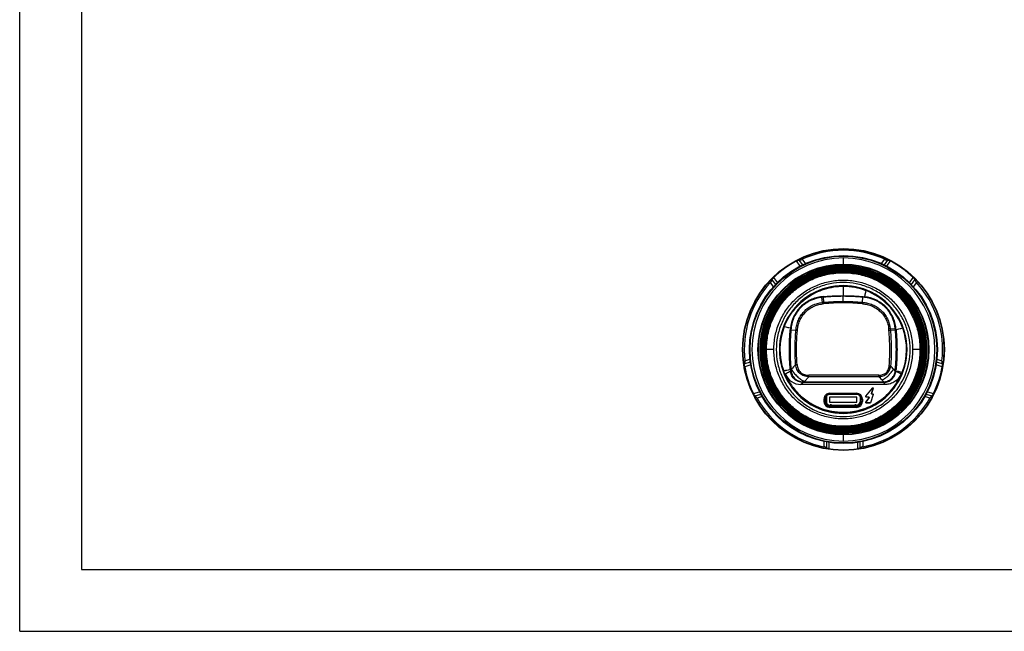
# Model space of a CAD drawing. Header units: inches. Extents: x 0 to 17, y 0 to 11.
# Tile 1 of 37: x 0 to 4.8, y 0 to 3. Entities that reach past the tile are written whole.
import ezdxf

# ---------------------------------------------------------------- set-up
doc = ezdxf.new("R2010")
doc.units = ezdxf.units.IN
doc.header["$LTSCALE"] = 0.935
doc.header["$MEASUREMENT"] = 0
doc.layers.get('0').update_dxf_attribs({"linetype": 'CONTINUOUS'})

msp = doc.modelspace()

# ---------------------------------------------------------------- linework, layer by layer
at = {"color": 7, "linetype": 'Continuous'}
for p, q in [((0, 0), (0, 11)), ((0.3, 10.7), (0.3, 0.3)), ((4, 1.8559), (4, 1.8493)), ((3.7904, 1.7731), (3.7724, 1.7979)), ((3.8025, 1.7791), (3.7857, 1.8022)), ((3.7996, 1.8056), (3.8147, 1.7848)), ((4, 1.7836), (4, 1.8121)), ((4, 1.7827), (4, 1.7836)), ((4.1853, 1.7848), (4.2004, 1.8056)), ((4.2143, 1.8022), (4.1975, 1.7791)), ((4.2276, 1.7979), (4.2096, 1.7731)), ((4.0001, 1.7586), (4, 1.7586)), ((4.0001, 1.7586), (4, 1.7586)), ((3.6607, 1.6728), (3.6455, 1.6937)), ((3.6531, 1.7058), (3.6698, 1.6828)), ((3.6612, 1.7171), (3.6793, 1.6923)), ((3.9989, 1.6752), (3.9987, 1.6292)), ((4.3207, 1.6923), (4.3388, 1.7171)), ((4.3302, 1.6828), (4.3469, 1.7058)), ((4.3545, 1.6937), (4.3393, 1.6728)), ((3.9987, 1.6292), (3.9987, 1.626)), ((3.9987, 1.5943), (3.9987, 1.626)), ((4.1093, 1.6542), (4.1019, 1.6241)), ((3.9025, 1.6248), (3.8956, 1.6241)), ((3.8956, 1.6241), (3.8958, 1.621)), ((3.9027, 1.6216), (3.8958, 1.621)), ((3.8983, 1.5964), (3.8958, 1.621)), ((3.8983, 1.5964), (3.9048, 1.597)), ((3.8983, 1.5964), (3.899, 1.5894)), ((3.9054, 1.59), (3.899, 1.5894)), ((3.9025, 1.6248), (3.9027, 1.6216)), ((3.9048, 1.597), (3.9027, 1.6216)), ((3.9048, 1.597), (3.9054, 1.59)), ((4.0926, 1.597), (4.092, 1.59)), ((4.0926, 1.597), (4.0948, 1.6216)), ((4.095, 1.6248), (4.0948, 1.6216)), ((4.1017, 1.621), (4.0948, 1.6216)), ((4.095, 1.6248), (4.1019, 1.6241)), ((4.1019, 1.6241), (4.1017, 1.621)), ((3.7424, 1.471), (3.7125, 1.4781)), ((3.7424, 1.471), (3.7417, 1.464)), ((3.7417, 1.464), (3.7449, 1.4638)), ((3.7455, 1.4708), (3.7424, 1.471)), ((3.7455, 1.4708), (3.7449, 1.4638)), ((3.7449, 1.4638), (3.7695, 1.4617)), ((3.7695, 1.4617), (3.7765, 1.4611)), ((4.2273, 1.4682), (4.2203, 1.4675)), ((4.2209, 1.4611), (4.2203, 1.4675)), ((4.2209, 1.4611), (4.2279, 1.4617)), ((4.2273, 1.4682), (4.2519, 1.4706)), ((4.2273, 1.4682), (4.2279, 1.4617)), ((4.2279, 1.4617), (4.2525, 1.4638)), ((4.2551, 1.4709), (4.2519, 1.4706)), ((4.2525, 1.4638), (4.2519, 1.4706)), ((4.2525, 1.4638), (4.2557, 1.4641)), ((4.2557, 1.4641), (4.2551, 1.4709)), ((4.2881, 1.4711), (4.2557, 1.4641)), ((3.662, 1.3678), (3.6226, 1.3678)), ((4.3768, 1.3678), (4.3359, 1.3678)), ((3.5497, 1.2937), (3.5206, 1.2843)), ((3.5478, 1.307), (3.5207, 1.2982)), ((3.5217, 1.3125), (3.5462, 1.3204)), ((3.7679, 1.2946), (3.7749, 1.295)), ((4.4794, 1.2843), (4.4503, 1.2937)), ((4.4793, 1.2982), (4.4522, 1.307)), ((4.4538, 1.3204), (4.4783, 1.3125)), ((3.7098, 1.2645), (3.7417, 1.2714)), ((3.7417, 1.2714), (3.7449, 1.2717)), ((3.7417, 1.2714), (3.7424, 1.2646)), ((3.7422, 1.2715), (3.7449, 1.2717)), ((3.7424, 1.2646), (3.7447, 1.2648)), ((3.7447, 1.2648), (3.7449, 1.2672)), ((3.7449, 1.2717), (3.7472, 1.2719)), ((3.7449, 1.2717), (3.7451, 1.2696)), ((3.7451, 1.2696), (3.7472, 1.2719)), ((4.2221, 1.2884), (4.2291, 1.2879)), ((4.2431, 1.2725), (4.2525, 1.2717)), ((4.2519, 1.2648), (4.2525, 1.2717)), ((4.2551, 1.2646), (4.2519, 1.2648)), ((4.2557, 1.2715), (4.2525, 1.2717)), ((4.2551, 1.2646), (4.2557, 1.2715)), ((4.2551, 1.2646), (4.2854, 1.2574)), ((4.2042, 1.1984), (3.7936, 1.1984)), ((3.8034, 1.2081), (3.8032, 1.2106)), ((3.8032, 1.2106), (3.8077, 1.2105)), ((3.8077, 1.2081), (3.8034, 1.2081)), ((3.8102, 1.2131), (3.8077, 1.2105)), ((3.8077, 1.2105), (3.8077, 1.2081)), ((3.8077, 1.2105), (4.194, 1.2105)), ((4.194, 1.2081), (3.8077, 1.2081)), ((3.8325, 1.2358), (3.8102, 1.2131)), ((3.8325, 1.2358), (3.8325, 1.2431)), ((4.1717, 1.2431), (3.8325, 1.2431)), ((4.1717, 1.2358), (3.8325, 1.2358)), ((4.1717, 1.2358), (4.1717, 1.2431)), ((4.1871, 1.2201), (4.1961, 1.2105)), ((4.194, 1.2081), (4.194, 1.2105)), ((4.1961, 1.2105), (4.1965, 1.2082)), ((3.5631, 1.1536), (3.5922, 1.163)), ((3.5713, 1.1423), (3.5984, 1.1511)), ((3.9338, 1.1553), (4.064, 1.1553)), ((3.9338, 1.1492), (3.9338, 1.1553)), ((4.064, 1.1492), (3.9338, 1.1492)), ((4.064, 1.1553), (4.064, 1.1492)), ((4.109, 1.1406), (4.141, 1.1807)), ((4.1447, 1.1492), (4.1321, 1.1097)), ((4.1362, 1.1545), (4.1442, 1.1782)), ((4.1362, 1.1545), (4.1364, 1.1546)), ((4.1445, 1.1787), (4.1364, 1.1546)), ((4.1383, 1.1519), (4.1381, 1.1518)), ((4.1427, 1.1518), (4.1381, 1.1518)), ((4.1383, 1.1519), (4.1428, 1.1519)), ((4.1427, 1.1518), (4.1428, 1.1519)), ((4.1445, 1.1787), (4.1442, 1.1782)), ((4.4016, 1.1511), (4.4287, 1.1423)), ((4.4078, 1.163), (4.4369, 1.1536)), ((3.605, 1.1393), (3.5805, 1.1314)), ((3.9057, 1.1272), (3.9118, 1.1272)), ((3.9057, 1.1149), (3.9057, 1.1272)), ((3.9118, 1.1149), (3.9057, 1.1149)), ((3.9118, 1.1272), (3.9118, 1.1149)), ((3.9146, 1.1186), (3.9146, 1.1304)), ((3.9171, 1.1404), (3.9171, 1.1086)), ((3.9191, 1.1245), (3.9171, 1.1245)), ((3.9171, 1.1241), (3.9191, 1.1241)), ((3.9191, 1.1241), (3.9191, 1.1245)), ((4.0652, 1.1362), (3.9331, 1.1362)), ((4.0652, 1.1362), (3.9331, 1.1362)), ((3.9331, 1.1362), (3.9331, 1.1125)), ((3.9331, 1.1125), (4.0652, 1.1125)), ((4.0652, 1.1125), (4.0652, 1.1362)), ((4.0809, 1.1249), (4.0789, 1.1249)), ((4.0789, 1.1249), (4.0789, 1.1245)), ((4.0789, 1.1245), (4.0809, 1.1245)), ((4.0809, 1.1404), (4.0809, 1.1245)), ((4.0809, 1.1245), (4.0809, 1.1086)), ((4.0833, 1.1186), (4.0833, 1.1304)), ((4.0861, 1.1272), (4.0922, 1.1272)), ((4.0861, 1.1149), (4.0861, 1.1272)), ((4.0922, 1.1149), (4.0861, 1.1149)), ((4.0922, 1.1272), (4.0922, 1.1149)), ((4.1087, 1.1115), (4.1243, 1.134)), ((4.1087, 1.1115), (4.1089, 1.1116)), ((4.1245, 1.1341), (4.1089, 1.1116)), ((4.1106, 1.1084), (4.1104, 1.1083)), ((4.1301, 1.1083), (4.1104, 1.1083)), ((4.1226, 1.1372), (4.1106, 1.1373)), ((4.1106, 1.1084), (4.13, 1.1084)), ((4.1108, 1.1374), (4.1228, 1.1373)), ((4.1245, 1.1341), (4.1243, 1.134)), ((4.4195, 1.1314), (4.395, 1.1393)), ((3.8891, 1.0835), (3.8886, 1.0814)), ((3.9338, 1.0929), (4.064, 1.0929)), ((3.9338, 1.0868), (3.9338, 1.0929)), ((4.064, 1.0868), (3.9338, 1.0868)), ((3.9427, 1.0993), (3.9359, 1.0993)), ((3.9359, 1.0993), (3.9359, 1.0973)), ((3.9359, 1.0972), (4.062, 1.0972)), ((4.062, 1.0933), (3.9359, 1.0933)), ((3.936, 1.0973), (4.062, 1.0973)), ((3.9427, 1.0973), (3.9427, 1.0993)), ((3.9466, 1.0929), (3.9466, 1.0933)), ((3.9614, 1.0933), (3.9614, 1.0929)), ((3.9871, 1.0929), (3.9871, 1.0933)), ((3.9989, 1.0637), (3.9989, 1.0604)), ((4.0108, 1.0933), (4.0108, 1.0929)), ((4.0365, 1.0929), (4.0365, 1.0933)), ((4.0513, 1.0933), (4.0513, 1.0929)), ((4.0621, 1.0993), (4.0553, 1.0993)), ((4.0553, 1.0993), (4.0553, 1.0973)), ((4.0621, 1.0973), (4.0621, 1.0993)), ((4.064, 1.0929), (4.064, 1.0868)), ((3.9048, 0.9215), (3.9048, 0.8958)), ((3.918, 0.9189), (3.918, 0.8904)), ((3.9313, 0.886), (3.9313, 0.9167)), ((4, 0.9235), (4, 0.9529)), ((4.0687, 0.9167), (4.0687, 0.886)), ((4.082, 0.8904), (4.082, 0.9189)), ((4.0952, 0.8958), (4.0952, 0.9215)), ((4, 0.8812), (4, 0.8797)), ((0.3, 0.3), (16.7, 0.3)), ((0, 0), (17, 0))]:
    msp.add_line(p, q, dxfattribs=at)
for points in [[(3.9989, 1.6752), (3.9989, 1.6602), (3.9988, 1.6449), (3.9987, 1.6292)], [(4.1093, 1.6542), (4.1069, 1.6443), (4.1044, 1.6343), (4.1019, 1.6241)], [(3.7424, 1.471), (3.7324, 1.4734), (3.7225, 1.4758), (3.7125, 1.4781)], [(4.2881, 1.4711), (4.2775, 1.4688), (4.2667, 1.4665), (4.2557, 1.4641)], [(3.7098, 1.2645), (3.7204, 1.2668), (3.7311, 1.2691), (3.7417, 1.2714)], [(4.2551, 1.2646), (4.2654, 1.2621), (4.2755, 1.2597), (4.2854, 1.2574)]]:
    msp.add_lwpolyline(points, dxfattribs=at)
for centre, radius in [((4, 1.3678), 0.49), ((4, 1.3678), 0.4881), ((4, 1.3678), 0.4563), ((4, 1.3678), 0.4543), ((4, 1.3678), 0.4534), ((4, 1.3678), 0.4149), ((4, 1.3678), 0.4123), ((4, 1.3678), 0.4046), ((4, 1.3678), 0.4046), ((4, 1.3678), 0.4029), ((4, 1.3678), 0.4029), ((4, 1.3678), 0.4009), ((4, 1.3678), 0.4009), ((4, 1.3678), 0.3989), ((4, 1.3678), 0.3989), ((4, 1.3678), 0.397), ((4, 1.3678), 0.397), ((4, 1.3678), 0.3951), ((4, 1.3678), 0.3951), ((4, 1.3678), 0.3932), ((4, 1.3678), 0.3932), ((4, 1.3678), 0.3914), ((4, 1.3678), 0.3914), ((4, 1.3678), 0.3896), ((4, 1.3678), 0.3896), ((4, 1.3678), 0.3878), ((4, 1.3678), 0.3878), ((4, 1.3678), 0.386), ((4, 1.3678), 0.386), ((4, 1.3678), 0.3842), ((4, 1.3678), 0.3842), ((4, 1.3678), 0.3824), ((4, 1.3678), 0.3824), ((4, 1.3678), 0.3805), ((4, 1.3678), 0.3805), ((4, 1.3678), 0.3783), ((4, 1.3678), 0.3783), ((3.9997, 1.3678), 0.3771)]:
    msp.add_circle(centre, radius, dxfattribs=at)
for centre, radius, start, end in [((4, 1.3678), 0.4815, 65.4061, 114.5939), ((4, 1.3678), 0.4443, 90.0007, 269.9985), ((4, 1.3678), 0.4057, 90, 270), ((4, 1.3678), 0.4042, 89.9791, 270.0209), ((4, 1.3678), 0.4021, 89.9798, 270.0202), ((4, 1.3678), 0.4866, 117.8819, 134.1181), ((4, 1.3678), 0.4042, 269.9756, 90.0244), ((4, 1.3678), 0.4021, 269.9762, 90.0238), ((4, 1.3678), 0.4057, 269.9811, 90.0189), ((4, 1.3678), 0.4443, 270.0002, 90), ((4, 1.3678), 0.4866, 45.8819, 62.1181), ((4, 1.3678), 0.4001, 89.9803, 270.0197), ((4, 1.3678), 0.3982, 89.9807, 270.0193), ((4, 1.3678), 0.3963, 87.8882, 270.0226), ((4, 1.3678), 0.3944, 90, 276.1414), ((4, 1.3678), 0.3926, 90, 266.799), ((4, 1.3678), 0.3908, 96.6413, 267.5201), ((4, 1.3678), 0.389, 103.9986, 261.4416), ((4, 1.3678), 0.3872, 90, 266.8245), ((4, 1.3678), 0.3854, 88.2083, 266.207), ((4, 1.3678), 0.3836, 90, 270.2946), ((4, 1.3678), 0.3817, 58.1253, 287.3634), ((4, 1.3678), 0.3798, 90, 270.198), ((4, 1.3678), 0.3789, 90, 270), ((4, 1.3678), 0.3944, 237.2731, 111.6684), ((4, 1.3678), 0.389, 245.9196, 105.2093), ((4, 1.3678), 0.3908, 261.4213, 113.0685), ((4, 1.3678), 0.3926, 264.2206, 103.9878), ((4, 1.3676), 0.3893, 98.558, 103.9971), ((4, 1.3678), 0.389, 97.4926, 98.5565), ((4, 1.3678), 0.3872, 264.2563, 98.1158), ((4, 1.3678), 0.3854, 263.9557, 98.1021), ((4, 1.3674), 0.3894, 90.0039, 97.4886), ((4, 1.3676), 0.391, 91.229, 96.6398), ((4, 1.3678), 0.3963, 266.7878, 90.0227), ((4, 1.3678), 0.3908, 90, 91.2275), ((4, 1.3678), 0.3817, 269.9118, 90.0883), ((4, 1.3678), 0.3798, 269.9315, 90.0685), ((4, 1.3678), 0.3789, 269.9413, 90.0587), ((4, 1.3678), 0.4001, 269.9767, 90.0233), ((4, 1.3678), 0.3982, 269.977, 90.023), ((4, 1.3678), 0.3836, 269.9761, 90.0239), ((4, 1.3678), 0.3945, 87.8961, 89.9999), ((4, 1.3678), 0.3926, 88.4777, 90), ((4, 1.3678), 0.389, 88.4662, 90), ((4, 1.3678), 0.3872, 88.4488, 90), ((4, 1.3677), 0.3836, 87.6075, 89.9999), ((4, 1.3677), 0.3799, 86.358, 89.9995), ((4, 1.3682), 0.3904, 88.4582, 89.9792), ((4, 1.3678), 0.3926, 70.1281, 88.4779), ((4, 1.3678), 0.389, 71.8131, 88.4662), ((4, 1.3678), 0.3872, 85.0635, 88.4488), ((3.9999, 1.3674), 0.3913, 82.5004, 88.4574), ((4, 1.368), 0.3852, 87.9522, 88.2083), ((4, 1.3678), 0.3854, 84.8443, 87.9523), ((4, 1.3678), 0.3944, 70.1155, 87.8961), ((4, 1.3678), 0.3836, 84.6509, 87.6074), ((4, 1.3678), 0.3798, 81.815, 86.3575), ((4, 1.3678), 0.3908, 80.1129, 82.4972), ((3.9999, 1.3677), 0.3909, 74.9225, 80.1113), ((3.9998, 1.3673), 0.3913, 72.2195, 74.9213), ((4.0001, 1.368), 0.3906, 70.1373, 72.2197), ((4, 1.3678), 0.4815, 137.4061, 186.5939), ((3.9989, 1.3678), 0.3101, 359.9997, 180.0003), ((4, 1.3678), 0.4815, 353.4061, 42.5939), ((3.9946, 1.3634), 0.3126, 20.1477, 68.4713), ((3.992, 1.3678), 0.3005, 158.4552, 200.1073), ((4.0059, 1.3678), 0.3005, 338.4547, 20.1078), ((3.9989, 1.3678), 0.3101, 179.9997, 0.0003), ((3.9989, 1.3678), 0.3251, 269.9994, 0), ((4.8827, 0.2599), 1.521, 137.1341, 138.2908), ((4, 1.3678), 0.4866, 189.8819, 206.1181), ((3.7936, 1.28), 0.0816, 202.3442, 269.9946), ((3.9628, 1.2875), 0.2216, 185.9192, 186.5394), ((3.8043, 1.2704), 0.0622, 187.5126, 189.0542), ((3.8522, 1.2613), 0.1074, 175.5253, 176.8389), ((3.1778, 0.3109), 1.4352, 42.0715, 42.9015), ((4.0975, 1.2802), 0.1552, 353.0365, 354.2852), ((4.1067, 1.26), 0.1449, 359.3042, 0.5563), ((4.1949, 1.2702), 0.0605, 350.0318, 352.532), ((4.097, 1.2805), 0.1589, 353.4067, 354.2249), ((4, 1.3678), 0.4866, 333.8819, 350.1181), ((2.9702, 0.0456), 1.6912, 43.985, 44.7319), ((4.194, 1.2626), 0.0521, 269.9992, 272.361), ((4.194, 1.2682), 0.0601, 269.989, 272.3613), ((3.9338, 1.1272), 0.0282, 89.9998, 180.0004), ((3.9338, 1.1272), 0.022, 89.9997, 180.0004), ((4.064, 1.1272), 0.0282, 0.0006, 89.9989), ((4.064, 1.1272), 0.022, 0.0359, 89.9894), ((4.1423, 1.1789), 0.00204, 341.0679, 141.641), ((4.1426, 1.1794), 0.00204, 341.0864, 141.6252), ((4, 1.3678), 0.4815, 209.4061, 258.5939), ((3.9338, 1.1149), 0.0282, 179.9998, 269.999), ((3.9338, 1.1149), 0.022, 179.9998, 269.999), ((3.9359, 1.1186), 0.0253, 204.4874, 269.9998), ((3.9359, 1.1304), 0.0213, 142.5141, 179.9998), ((3.9359, 1.1186), 0.0213, 179.9998, 269.9998), ((4.062, 1.1186), 0.0213, 269.9998, 359.9998), ((4.062, 1.1186), 0.0253, 269.9998, 332.5682), ((4.064, 1.1149), 0.0282, 270.0005, 359.9997), ((4.064, 1.1149), 0.022, 270.0077, 0.0388), ((4.062, 1.1304), 0.0213, 359.9998, 37.1134), ((4, 1.3678), 0.4815, 281.4061, 330.5939), ((3.936, 1.1186), 0.0213, 269.9977, 270.0117), ((4, 1.3677), 0.389, 261.4416, 261.7548), ((4, 1.3678), 0.389, 261.7548, 261.9195), ((4, 1.368), 0.3892, 261.9205, 266.8244), ((4, 1.3679), 0.3855, 266.2076, 269.9995), ((4, 1.3679), 0.3927, 266.7994, 269.9997), ((4, 1.3678), 0.3891, 266.8255, 268.2118), ((4, 1.3679), 0.3873, 266.8248, 269.232), ((4, 1.3681), 0.3911, 267.5205, 268.3253), ((4, 1.3678), 0.3891, 268.212, 269.9999), ((4, 1.3678), 0.3908, 268.3255, 270.0527), ((4, 1.3678), 0.3872, 269.2322, 270.2395), ((4, 1.3678), 0.3854, 270, 270.1046), ((4, 1.3678), 0.389, 270, 274.8315), ((4, 1.3681), 0.3929, 270.0022, 276.1476), ((4, 1.3679), 0.3874, 270.2405, 274.8338), ((4, 1.3678), 0.3872, 274.8347, 276.6318), ((4, 1.3678), 0.3926, 276.1499, 277.1637), ((4, 1.3678), 0.4866, 261.8819, 278.1181)]:
    msp.add_arc(centre, radius, start, end, dxfattribs=at)
for points, knots in [([(3.7724, 1.7979), (3.7738, 1.7986), (3.7763, 1.7999), (3.78, 1.8013), (3.7831, 1.8021), (3.785, 1.8023), (3.7857, 1.8022)], [0, 0, 0, 0, 0.31817, 0.605186, 0.836941, 1, 1, 1, 1]), ([(3.7857, 1.8022), (3.7865, 1.802), (3.7885, 1.8021), (3.7917, 1.8027), (3.7955, 1.8039), (3.7982, 1.805), (3.7996, 1.8056)], [0, 0, 0, 0, 0.165193, 0.398798, 0.684643, 1, 1, 1, 1]), ([(4.2004, 1.8056), (4.2018, 1.805), (4.2045, 1.8039), (4.2083, 1.8027), (4.2115, 1.8021), (4.2135, 1.802), (4.2143, 1.8022)], [0, 0, 0, 0, 0.315319, 0.601196, 0.834803, 1, 1, 1, 1]), ([(4.2143, 1.8022), (4.215, 1.8023), (4.2169, 1.8021), (4.22, 1.8013), (4.2237, 1.7999), (4.2262, 1.7986), (4.2276, 1.7979)], [0, 0, 0, 0, 0.163025, 0.3948, 0.681852, 1, 1, 1, 1]), ([(3.6265, 1.3678), (3.6265, 1.3921), (3.6313, 1.441), (3.6526, 1.5113), (3.6873, 1.5761), (3.7339, 1.633), (3.7907, 1.6796), (3.8556, 1.7142), (3.9259, 1.7356), (3.9991, 1.7428), (4.0722, 1.7356), (4.1426, 1.7142), (4.2074, 1.6796), (4.2643, 1.633), (4.3109, 1.5761), (4.3456, 1.5113), (4.3669, 1.441), (4.3717, 1.3921), (4.3717, 1.3678)], [0, 0, 0, 0, 0.062498, 0.124997, 0.187497, 0.249997, 0.312496, 0.374995, 0.437495, 0.499994, 0.562494, 0.624994, 0.687494, 0.749995, 0.812496, 0.874999, 0.937499, 1, 1, 1, 1]), ([(3.6455, 1.6937), (3.6466, 1.6948), (3.6484, 1.697), (3.6507, 1.7003), (3.6523, 1.7032), (3.653, 1.705), (3.6531, 1.7058)], [0, 0, 0, 0, 0.315319, 0.601198, 0.834805, 1, 1, 1, 1]), ([(3.6531, 1.7058), (3.6532, 1.7065), (3.6539, 1.7083), (3.6557, 1.711), (3.6582, 1.714), (3.6602, 1.7161), (3.6612, 1.7171)], [0, 0, 0, 0, 0.163023, 0.394798, 0.681851, 1, 1, 1, 1]), ([(3.662, 1.3678), (3.662, 1.3898), (3.6663, 1.434), (3.6856, 1.4976), (3.717, 1.5562), (3.7591, 1.6076), (3.8105, 1.6498), (3.8692, 1.6811), (3.9328, 1.7004), (3.9769, 1.7047), (3.9989, 1.7047)], [0, 0, 0, 0, 0.124999, 0.249997, 0.375, 0.5, 0.625, 0.75, 0.875, 1, 1, 1, 1]), ([(3.9989, 1.6929), (3.9777, 1.6929), (3.9351, 1.6887), (3.8737, 1.6701), (3.8171, 1.6398), (3.7676, 1.5991), (3.7269, 1.5496), (3.6966, 1.493), (3.678, 1.4316), (3.6738, 1.389), (3.6738, 1.3678)], [0, 0, 0, 0, 0.125005, 0.25, 0.375001, 0.5, 0.624999, 0.75, 0.874995, 1, 1, 1, 1]), ([(3.7125, 1.4781), (3.7182, 1.4924), (3.7316, 1.5202), (3.7576, 1.5585), (3.7889, 1.5925), (3.825, 1.6215), (3.8649, 1.6449), (3.9078, 1.6623), (3.9528, 1.6728), (3.9836, 1.6752), (3.9989, 1.6752)], [0, 0, 0, 0, 0.125051, 0.250037, 0.374996, 0.499963, 0.624974, 0.750043, 0.875045, 1, 1, 1, 1]), ([(3.9989, 1.7047), (4.021, 1.7047), (4.0651, 1.7004), (4.1287, 1.6811), (4.1874, 1.6498), (4.2387, 1.6076), (4.2809, 1.5562), (4.3123, 1.4976), (4.3315, 1.434), (4.3359, 1.3898), (4.3359, 1.3678)], [0, 0, 0, 0, 0.124999, 0.249998, 0.374997, 0.499997, 0.624997, 0.750001, 0.875, 1, 1, 1, 1]), ([(4.324, 1.3678), (4.324, 1.389), (4.3199, 1.4316), (4.3012, 1.493), (4.271, 1.5496), (4.2303, 1.5992), (4.1807, 1.6398), (4.1241, 1.6701), (4.0628, 1.6887), (4.0202, 1.6929), (3.9989, 1.6929)], [0, 0, 0, 0, 0.125005, 0.25, 0.375001, 0.5, 0.624999, 0.750001, 0.874995, 1, 1, 1, 1]), ([(3.9989, 1.6752), (4.0178, 1.6752), (4.0554, 1.6717), (4.0918, 1.6611), (4.1093, 1.6542)], [0, 0, 0, 0, 0.500001, 1, 1, 1, 1]), ([(4.3388, 1.7171), (4.3398, 1.7161), (4.3418, 1.714), (4.3443, 1.711), (4.3461, 1.7083), (4.3468, 1.7066), (4.3469, 1.7058)], [0, 0, 0, 0, 0.318169, 0.605185, 0.83694, 1, 1, 1, 1]), ([(4.3469, 1.7058), (4.347, 1.705), (4.3477, 1.7032), (4.3493, 1.7003), (4.3516, 1.697), (4.3534, 1.6948), (4.3545, 1.6937)], [0, 0, 0, 0, 0.165195, 0.398801, 0.684644, 1, 1, 1, 1]), ([(3.9025, 1.6248), (3.9105, 1.6254), (3.9265, 1.6267), (3.9585, 1.6286), (3.9827, 1.6292), (3.9987, 1.6292)], [0, 0, 0, 0, 0.249726, 0.499733, 1, 1, 1, 1]), ([(3.9987, 1.6292), (4.0148, 1.6292), (4.0389, 1.6286), (4.0709, 1.6267), (4.087, 1.6255), (4.095, 1.6248)], [0, 0, 0, 0, 0.499981, 0.74999, 1, 1, 1, 1]), ([(3.8956, 1.6241), (3.8859, 1.6231), (3.8666, 1.6195), (3.839, 1.6092), (3.8137, 1.5943), (3.7837, 1.5691), (3.7551, 1.5286), (3.7443, 1.4903), (3.7424, 1.471)], [0, 0, 0, 0, 0.125268, 0.250518, 0.375756, 0.500984, 0.750506, 1, 1, 1, 1]), ([(3.8958, 1.621), (3.8769, 1.619), (3.8393, 1.6085), (3.7916, 1.575), (3.7635, 1.5352), (3.7501, 1.4992), (3.7465, 1.4803), (3.7455, 1.4708)], [0, 0, 0, 0, 0.249753, 0.499509, 0.749287, 0.874645, 1, 1, 1, 1]), ([(3.7695, 1.4617), (3.7697, 1.4637), (3.77, 1.4679), (3.771, 1.4763), (3.773, 1.4867), (3.7764, 1.4989), (3.781, 1.5107), (3.7865, 1.5222), (3.7952, 1.5366), (3.8085, 1.5533), (3.8276, 1.5701), (3.8566, 1.5876), (3.8815, 1.5947), (3.8983, 1.5964)], [0, 0, 0, 0, 0.030591, 0.061906, 0.124531, 0.187166, 0.24979, 0.31244, 0.375085, 0.50025, 0.62544, 0.750629, 1, 1, 1, 1]), ([(3.7765, 1.4611), (3.7771, 1.4691), (3.7793, 1.4851), (3.787, 1.5081), (3.7986, 1.5293), (3.8137, 1.5483), (3.8318, 1.5643), (3.8526, 1.5768), (3.8751, 1.5855), (3.891, 1.5885), (3.899, 1.5894)], [0, 0, 0, 0, 0.125048, 0.250071, 0.375087, 0.500084, 0.625065, 0.750042, 0.875018, 1, 1, 1, 1]), ([(4.092, 1.59), (4.1, 1.5894), (4.116, 1.5872), (4.139, 1.5795), (4.1603, 1.5679), (4.1792, 1.5528), (4.1952, 1.5346), (4.2077, 1.5139), (4.2165, 1.4913), (4.2195, 1.4755), (4.2203, 1.4675)], [0, 0, 0, 0, 0.125048, 0.250071, 0.375087, 0.500083, 0.625065, 0.750042, 0.875018, 1, 1, 1, 1]), ([(4.0926, 1.597), (4.0947, 1.5968), (4.0988, 1.5965), (4.1072, 1.5955), (4.1176, 1.5935), (4.1298, 1.59), (4.1417, 1.5855), (4.1531, 1.58), (4.1676, 1.5713), (4.1842, 1.558), (4.201, 1.5389), (4.2185, 1.5099), (4.2257, 1.4849), (4.2273, 1.4682)], [0, 0, 0, 0, 0.030592, 0.061906, 0.124531, 0.187165, 0.249789, 0.312439, 0.375084, 0.500248, 0.625439, 0.750628, 1, 1, 1, 1]), ([(4.2519, 1.4706), (4.25, 1.4896), (4.2395, 1.5272), (4.2059, 1.5749), (4.1583, 1.6085), (4.1207, 1.619), (4.1017, 1.621)], [0, 0, 0, 0, 0.249961, 0.499949, 0.749951, 1, 1, 1, 1]), ([(4.2551, 1.4709), (4.2541, 1.4806), (4.2504, 1.4999), (4.2401, 1.5274), (4.2253, 1.5528), (4.2063, 1.5753), (4.1838, 1.5943), (4.1501, 1.614), (4.1213, 1.6222), (4.1019, 1.6241)], [0, 0, 0, 0, 0.12512, 0.250237, 0.375362, 0.500482, 0.625601, 0.750716, 1, 1, 1, 1]), ([(3.7417, 1.2714), (3.7403, 1.2874), (3.7381, 1.3195), (3.7369, 1.3677), (3.7379, 1.4079), (3.7398, 1.44), (3.741, 1.456), (3.7417, 1.464)], [0, 0, 0, 0, 0.249924, 0.500028, 0.75013, 0.875118, 1, 1, 1, 1]), ([(3.7449, 1.4638), (3.7435, 1.4479), (3.7413, 1.4159), (3.7402, 1.3678), (3.7413, 1.3197), (3.7435, 1.2877), (3.7449, 1.2717)], [0, 0, 0, 0, 0.249995, 0.5, 0.750004, 1, 1, 1, 1]), ([(3.7679, 1.2946), (3.7669, 1.3085), (3.7654, 1.3364), (3.7647, 1.3921), (3.7671, 1.4339), (3.7695, 1.4617)], [0, 0, 0, 0, 0.249993, 0.500127, 1, 1, 1, 1]), ([(3.7749, 1.295), (3.7739, 1.3088), (3.7711, 1.3641), (3.7729, 1.4197), (3.7765, 1.4611)], [0, 0, 0, 0, 0.250093, 1, 1, 1, 1]), ([(4.2221, 1.2884), (4.2243, 1.3171), (4.2266, 1.3748), (4.2234, 1.4324), (4.2209, 1.4611)], [0, 0, 0, 0, 0.499961, 1, 1, 1, 1]), ([(4.2279, 1.4617), (4.2304, 1.4328), (4.2336, 1.3748), (4.2312, 1.3168), (4.2291, 1.2879)], [0, 0, 0, 0, 0.500006, 1, 1, 1, 1]), ([(4.2525, 1.2717), (4.2553, 1.3037), (4.2585, 1.3678), (4.2553, 1.4319), (4.2525, 1.4638)], [0, 0, 0, 0, 0.500001, 1, 1, 1, 1]), ([(4.2557, 1.4641), (4.2571, 1.4481), (4.2593, 1.4161), (4.2606, 1.3678), (4.2595, 1.3276), (4.2577, 1.2955), (4.2564, 1.2795), (4.2557, 1.2715)], [0, 0, 0, 0, 0.249924, 0.500028, 0.750131, 0.875118, 1, 1, 1, 1]), ([(4.3717, 1.3678), (4.3717, 1.3434), (4.3669, 1.2946), (4.3456, 1.2243), (4.3109, 1.1594), (4.2643, 1.1026), (4.2074, 1.056), (4.1426, 1.0213), (4.0722, 1), (3.9991, 0.9928), (3.9259, 1), (3.8556, 1.0213), (3.7907, 1.056), (3.7339, 1.1026), (3.6873, 1.1594), (3.6526, 1.2243), (3.6313, 1.2946), (3.6265, 1.3434), (3.6265, 1.3678)], [0, 0, 0, 0, 0.062501, 0.125001, 0.187504, 0.250005, 0.312506, 0.375006, 0.437506, 0.500006, 0.562505, 0.625005, 0.687504, 0.750003, 0.812503, 0.875003, 0.937502, 1, 1, 1, 1]), ([(3.9989, 1.0308), (3.9769, 1.0308), (3.9328, 1.0352), (3.8692, 1.0545), (3.8105, 1.0858), (3.7591, 1.128), (3.717, 1.1794), (3.6856, 1.238), (3.6663, 1.3016), (3.662, 1.3458), (3.662, 1.3678)], [0, 0, 0, 0, 0.125, 0.25, 0.375, 0.5, 0.625, 0.750003, 0.875001, 1, 1, 1, 1]), ([(3.6738, 1.3678), (3.6738, 1.3465), (3.678, 1.3039), (3.6966, 1.2426), (3.7269, 1.186), (3.7676, 1.1364), (3.8171, 1.0957), (3.8737, 1.0655), (3.9351, 1.0468), (3.9777, 1.0427), (3.9989, 1.0427)], [0, 0, 0, 0, 0.125005, 0.25, 0.375001, 0.5, 0.624999, 0.75, 0.874995, 1, 1, 1, 1]), ([(4.3359, 1.3678), (4.3359, 1.3458), (4.3315, 1.3016), (4.3123, 1.238), (4.2809, 1.1794), (4.2387, 1.128), (4.1874, 1.0858), (4.1287, 1.0544), (4.0651, 1.0351), (4.021, 1.0308), (3.9989, 1.0308)], [0, 0, 0, 0, 0.125, 0.249999, 0.375003, 0.500003, 0.625003, 0.750002, 0.875001, 1, 1, 1, 1]), ([(3.5206, 1.2843), (3.5203, 1.2857), (3.5199, 1.2886), (3.5197, 1.2925), (3.5199, 1.2957), (3.5203, 1.2976), (3.5207, 1.2982)], [0, 0, 0, 0, 0.318167, 0.605183, 0.83694, 1, 1, 1, 1]), ([(3.5207, 1.2982), (3.5211, 1.2989), (3.5216, 1.3008), (3.522, 1.3041), (3.5221, 1.3081), (3.5219, 1.311), (3.5217, 1.3125)], [0, 0, 0, 0, 0.165195, 0.3988, 0.684644, 1, 1, 1, 1]), ([(3.8325, 1.2358), (3.8285, 1.236), (3.8205, 1.2368), (3.8088, 1.2398), (3.7978, 1.2448), (3.788, 1.2519), (3.7799, 1.2609), (3.7738, 1.2714), (3.7697, 1.2827), (3.7683, 1.2907), (3.7679, 1.2946)], [0, 0, 0, 0, 0.124991, 0.250006, 0.375015, 0.500024, 0.625033, 0.750023, 0.875019, 1, 1, 1, 1]), ([(3.7749, 1.295), (3.7754, 1.2878), (3.7777, 1.277), (3.7848, 1.2644), (3.792, 1.2563), (3.8009, 1.2501), (3.8143, 1.2444), (3.8252, 1.2431), (3.8325, 1.2431)], [0, 0, 0, 0, 0.250118, 0.37489, 0.49941, 0.624028, 0.749051, 1, 1, 1, 1]), ([(4.4783, 1.3125), (4.4781, 1.311), (4.4779, 1.3081), (4.478, 1.3041), (4.4784, 1.3008), (4.4789, 1.2989), (4.4793, 1.2982)], [0, 0, 0, 0, 0.315323, 0.601199, 0.834805, 1, 1, 1, 1]), ([(4.4793, 1.2982), (4.4797, 1.2976), (4.4801, 1.2957), (4.4803, 1.2925), (4.4801, 1.2886), (4.4797, 1.2857), (4.4794, 1.2843)], [0, 0, 0, 0, 0.163024, 0.394798, 0.68185, 1, 1, 1, 1]), ([(3.8886, 1.0814), (3.8682, 1.0894), (3.829, 1.1099), (3.778, 1.1522), (3.7369, 1.2042), (3.7174, 1.2439), (3.7098, 1.2645)], [0, 0, 0, 0, 0.249987, 0.500019, 0.750069, 1, 1, 1, 1]), ([(3.7182, 1.249), (3.72, 1.2503), (3.7276, 1.2557), (3.7359, 1.2601), (3.7426, 1.2623)], [0, 0, 0, 0, 0.24159, 1, 1, 1, 1]), ([(3.7182, 1.249), (3.7259, 1.2302), (3.7454, 1.194), (3.7783, 1.1547), (3.8091, 1.1279), (3.8424, 1.1044), (3.87, 1.0906), (3.8891, 1.0835)], [0, 0, 0, 0, 0.249908, 0.499843, 0.624965, 0.750125, 1, 1, 1, 1]), ([(3.7429, 1.2606), (3.7429, 1.2602), (3.743, 1.2597), (3.7432, 1.2592), (3.7434, 1.2589), (3.7435, 1.2589), (3.7436, 1.259), (3.7437, 1.2591), (3.7438, 1.2593), (3.744, 1.2597), (3.7441, 1.2602), (3.7442, 1.2607), (3.7443, 1.2614), (3.7445, 1.2624), (3.7446, 1.2636), (3.7447, 1.2644), (3.7447, 1.2648)], [0, 0, 0, 0, 0.139676, 0.192059, 0.224447, 0.236399, 0.250407, 0.268961, 0.291848, 0.346474, 0.409235, 0.477225, 0.548401, 0.695684, 0.846818, 1, 1, 1, 1]), ([(3.8034, 1.2081), (3.7962, 1.2081), (3.7816, 1.2107), (3.7625, 1.2221), (3.7486, 1.2393), (3.7439, 1.2534), (3.7429, 1.2606)], [0, 0, 0, 0, 0.250017, 0.499999, 0.750036, 1, 1, 1, 1]), ([(3.7449, 1.2672), (3.7451, 1.2635), (3.7462, 1.2561), (3.75, 1.2456), (3.7557, 1.236), (3.7653, 1.2247), (3.7779, 1.2162), (3.7921, 1.2117), (3.7995, 1.2108), (3.8032, 1.2106)], [0, 0, 0, 0, 0.125079, 0.250239, 0.375423, 0.500587, 0.74976, 0.87486, 1, 1, 1, 1]), ([(3.7472, 1.2719), (3.7507, 1.2658), (3.7591, 1.2537), (3.7742, 1.2374), (3.7914, 1.2235), (3.8039, 1.2161), (3.8102, 1.2131)], [0, 0, 0, 0, 0.243078, 0.502369, 0.760397, 1, 1, 1, 1]), ([(4.2854, 1.2574), (4.2797, 1.2431), (4.2663, 1.2153), (4.2403, 1.1771), (4.209, 1.1431), (4.1729, 1.114), (4.133, 1.0906), (4.0901, 1.0733), (4.0451, 1.0627), (4.0143, 1.0604), (3.9989, 1.0604)], [0, 0, 0, 0, 0.125052, 0.250039, 0.374998, 0.499966, 0.624976, 0.750045, 0.875047, 1, 1, 1, 1]), ([(3.9989, 1.0637), (4.0138, 1.0637), (4.0435, 1.0658), (4.0872, 1.0752), (4.1291, 1.0908), (4.1683, 1.1124), (4.2038, 1.1397), (4.2348, 1.172), (4.2606, 1.2085), (4.274, 1.2352), (4.2797, 1.249)], [0, 0, 0, 0, 0.124905, 0.249811, 0.374698, 0.49979, 0.624855, 0.749901, 0.87496, 1, 1, 1, 1]), ([(4.1717, 1.2431), (4.178, 1.2431), (4.1876, 1.2443), (4.1992, 1.2492), (4.207, 1.2546), (4.2133, 1.2617), (4.2195, 1.2727), (4.2216, 1.2821), (4.2221, 1.2884)], [0, 0, 0, 0, 0.251009, 0.375982, 0.500533, 0.625001, 0.749769, 1, 1, 1, 1]), ([(4.1717, 1.2358), (4.1787, 1.2361), (4.1894, 1.238), (4.2023, 1.2439), (4.211, 1.2502), (4.2182, 1.2581), (4.2255, 1.2704), (4.2282, 1.2809), (4.2291, 1.2879)], [0, 0, 0, 0, 0.249661, 0.374852, 0.500051, 0.625251, 0.750441, 1, 1, 1, 1]), ([(4.1871, 1.2201), (4.1928, 1.2228), (4.204, 1.2294), (4.2191, 1.2418), (4.2325, 1.2562), (4.2399, 1.267), (4.2431, 1.2725)], [0, 0, 0, 0, 0.244064, 0.498198, 0.753253, 1, 1, 1, 1]), ([(4.1961, 1.2105), (4.1994, 1.2108), (4.2059, 1.2118), (4.2152, 1.2148), (4.2239, 1.2193), (4.2344, 1.227), (4.243, 1.2372), (4.2489, 1.2488), (4.2508, 1.2551), (4.2515, 1.2583)], [0, 0, 0, 0, 0.124882, 0.24975, 0.374801, 0.499987, 0.749727, 0.874892, 1, 1, 1, 1]), ([(4.1965, 1.2082), (4.2034, 1.2084), (4.2174, 1.2115), (4.2354, 1.2227), (4.2487, 1.2393), (4.2533, 1.2528), (4.2544, 1.2597)], [0, 0, 0, 0, 0.2498, 0.499757, 0.749898, 1, 1, 1, 1]), ([(4.2797, 1.249), (4.2766, 1.2416), (4.2683, 1.2276), (4.2503, 1.2112), (4.2283, 1.2008), (4.2122, 1.1984), (4.2042, 1.1984)], [0, 0, 0, 0, 0.250014, 0.499999, 0.749987, 1, 1, 1, 1]), ([(4.2515, 1.2614), (4.2509, 1.2625), (4.25, 1.264), (4.2487, 1.266), (4.2476, 1.2674), (4.2467, 1.2686), (4.246, 1.2694), (4.2454, 1.2701), (4.2449, 1.2707), (4.2444, 1.2712), (4.244, 1.2716), (4.2437, 1.2719), (4.2435, 1.2721), (4.2433, 1.2722), (4.2431, 1.2724), (4.2431, 1.2725)], [0, 0, 0, 0, 0.255987, 0.38311, 0.509195, 0.633925, 0.695766, 0.757259, 0.818398, 0.879185, 0.909444, 0.939823, 0.95444, 0.9686, 1, 1, 1, 1]), ([(4.2544, 1.2597), (4.2544, 1.2593), (4.2542, 1.2586), (4.254, 1.2576), (4.2536, 1.2567), (4.2532, 1.256), (4.2526, 1.2556), (4.2521, 1.2557), (4.2519, 1.2561), (4.2517, 1.2565), (4.2516, 1.2573), (4.2515, 1.2579), (4.2515, 1.2583)], [0, 0, 0, 0, 0.148098, 0.286898, 0.412838, 0.521012, 0.607727, 0.650973, 0.705744, 0.772437, 0.845804, 1, 1, 1, 1]), ([(4.2548, 1.2623), (4.2594, 1.2608), (4.268, 1.2568), (4.2759, 1.2517), (4.2797, 1.249)], [0, 0, 0, 0, 0.509999, 1, 1, 1, 1]), ([(3.8034, 1.2081), (3.8027, 1.2073), (3.7995, 1.204), (3.7962, 1.2008), (3.7936, 1.1984)], [0, 0, 0, 0, 0.242438, 1, 1, 1, 1]), ([(4.2042, 1.1984), (4.2033, 1.1992), (4.1998, 1.2023), (4.1964, 1.2056), (4.194, 1.2081)], [0, 0, 0, 0, 0.259155, 1, 1, 1, 1]), ([(3.5713, 1.1423), (3.5706, 1.1426), (3.5692, 1.1439), (3.5672, 1.1464), (3.5651, 1.1497), (3.5637, 1.1522), (3.5631, 1.1536)], [0, 0, 0, 0, 0.16302, 0.394794, 0.681848, 1, 1, 1, 1]), ([(4.1381, 1.1518), (4.1375, 1.1518), (4.1362, 1.1525), (4.136, 1.1539), (4.1362, 1.1545)], [0, 0, 0, 0, 0.499996, 1, 1, 1, 1]), ([(4.1364, 1.1546), (4.1362, 1.154), (4.1364, 1.1526), (4.1377, 1.1519), (4.1383, 1.1519)], [0, 0, 0, 0, 0.499545, 1, 1, 1, 1]), ([(4.1446, 1.1491), (4.1448, 1.1497), (4.1446, 1.1512), (4.1433, 1.1518), (4.1427, 1.1518)], [0, 0, 0, 0, 0.499997, 1, 1, 1, 1]), ([(4.1428, 1.1519), (4.1434, 1.1519), (4.1447, 1.1513), (4.1449, 1.1498), (4.1447, 1.1492)], [0, 0, 0, 0, 0.499996, 1, 1, 1, 1]), ([(4.4369, 1.1536), (4.4363, 1.1522), (4.4349, 1.1497), (4.4328, 1.1464), (4.4308, 1.1439), (4.4294, 1.1426), (4.4287, 1.1423)], [0, 0, 0, 0, 0.318167, 0.605182, 0.836937, 1, 1, 1, 1]), ([(3.5805, 1.1314), (3.5798, 1.1327), (3.5783, 1.1351), (3.5758, 1.1384), (3.5736, 1.1408), (3.5721, 1.142), (3.5713, 1.1423)], [0, 0, 0, 0, 0.315321, 0.6012, 0.834808, 1, 1, 1, 1]), ([(4.1104, 1.1083), (4.11, 1.1083), (4.1093, 1.1085), (4.1085, 1.1093), (4.1083, 1.1105), (4.1085, 1.1112), (4.1087, 1.1115)], [0, 0, 0, 0, 0.250072, 0.500001, 0.74993, 1, 1, 1, 1]), ([(4.1106, 1.1373), (4.1102, 1.1373), (4.1094, 1.1375), (4.1087, 1.1384), (4.1085, 1.1396), (4.1088, 1.1403), (4.109, 1.1406)], [0, 0, 0, 0, 0.250077, 0.500001, 0.749925, 1, 1, 1, 1]), ([(4.1089, 1.1116), (4.1087, 1.1113), (4.1085, 1.1106), (4.1087, 1.1095), (4.1095, 1.1086), (4.1102, 1.1084), (4.1106, 1.1084)], [0, 0, 0, 0, 0.250072, 0.500001, 0.74993, 1, 1, 1, 1]), ([(4.1092, 1.1407), (4.109, 1.1404), (4.1087, 1.1397), (4.1089, 1.1385), (4.1097, 1.1376), (4.1104, 1.1374), (4.1108, 1.1374)], [0, 0, 0, 0, 0.250077, 0.500001, 0.749925, 1, 1, 1, 1]), ([(4.1243, 1.134), (4.1245, 1.1343), (4.1247, 1.135), (4.1245, 1.1362), (4.1237, 1.137), (4.123, 1.1372), (4.1226, 1.1372)], [0, 0, 0, 0, 0.250071, 0.500001, 0.74993, 1, 1, 1, 1]), ([(4.1245, 1.1341), (4.1247, 1.1344), (4.1249, 1.1351), (4.1247, 1.1363), (4.1239, 1.1371), (4.1232, 1.1373), (4.1228, 1.1373)], [0, 0, 0, 0, 0.249984, 0.499974, 0.749977, 1, 1, 1, 1]), ([(4.13, 1.1084), (4.1304, 1.1084), (4.1313, 1.1087), (4.1318, 1.1094), (4.132, 1.1098)], [0, 0, 0, 0, 0.5, 1, 1, 1, 1]), ([(4.1321, 1.1097), (4.1319, 1.1093), (4.1314, 1.1086), (4.1305, 1.1083), (4.1301, 1.1083)], [0, 0, 0, 0, 0.5, 1, 1, 1, 1]), ([(4.4287, 1.1423), (4.4279, 1.142), (4.4264, 1.1408), (4.4242, 1.1384), (4.4217, 1.1351), (4.4202, 1.1327), (4.4195, 1.1314)], [0, 0, 0, 0, 0.165198, 0.398804, 0.684647, 1, 1, 1, 1]), ([(3.9989, 1.0604), (3.9801, 1.0604), (3.9425, 1.0639), (3.9061, 1.0745), (3.8886, 1.0814)], [0, 0, 0, 0, 0.5, 1, 1, 1, 1]), ([(3.8891, 1.0835), (3.9066, 1.077), (3.9428, 1.067), (3.9803, 1.0637), (3.9989, 1.0637)], [0, 0, 0, 0, 0.5, 1, 1, 1, 1]), ([(3.918, 0.8904), (3.9175, 0.891), (3.9159, 0.8921), (3.9129, 0.8935), (3.9091, 0.8948), (3.9063, 0.8955), (3.9048, 0.8958)], [0, 0, 0, 0, 0.165197, 0.398805, 0.684648, 1, 1, 1, 1]), ([(3.9313, 0.886), (3.9298, 0.8862), (3.927, 0.8867), (3.9232, 0.8877), (3.9202, 0.8889), (3.9185, 0.8899), (3.918, 0.8904)], [0, 0, 0, 0, 0.318167, 0.605182, 0.836938, 1, 1, 1, 1]), ([(4.082, 0.8904), (4.0815, 0.8899), (4.0798, 0.8889), (4.0768, 0.8877), (4.073, 0.8867), (4.0702, 0.8862), (4.0687, 0.886)], [0, 0, 0, 0, 0.16302, 0.394794, 0.681848, 1, 1, 1, 1]), ([(4.0952, 0.8958), (4.0937, 0.8955), (4.0909, 0.8948), (4.0871, 0.8935), (4.0841, 0.8921), (4.0825, 0.891), (4.082, 0.8904)], [0, 0, 0, 0, 0.315319, 0.601199, 0.834808, 1, 1, 1, 1])]:
    msp.add_open_spline(points, degree=3, knots=knots, dxfattribs=at)
for points in [[(3.9987, 1.626), (3.9667, 1.626), (3.9346, 1.6243), (3.9027, 1.6216)], [(4.0948, 1.6216), (4.0628, 1.6243), (4.0308, 1.626), (3.9987, 1.626)], [(3.9048, 1.597), (3.936, 1.5997), (3.9674, 1.6013), (3.9987, 1.6013)], [(3.9987, 1.5943), (3.9676, 1.5943), (3.9364, 1.5927), (3.9054, 1.59)], [(3.9987, 1.6013), (4.03, 1.6013), (4.0614, 1.5997), (4.0926, 1.597)], [(4.092, 1.59), (4.061, 1.5927), (4.0298, 1.5943), (3.9987, 1.5943)]]:
    msp.add_open_spline(points, degree=3, dxfattribs=at)

doc.saveas('drawing.dxf')
